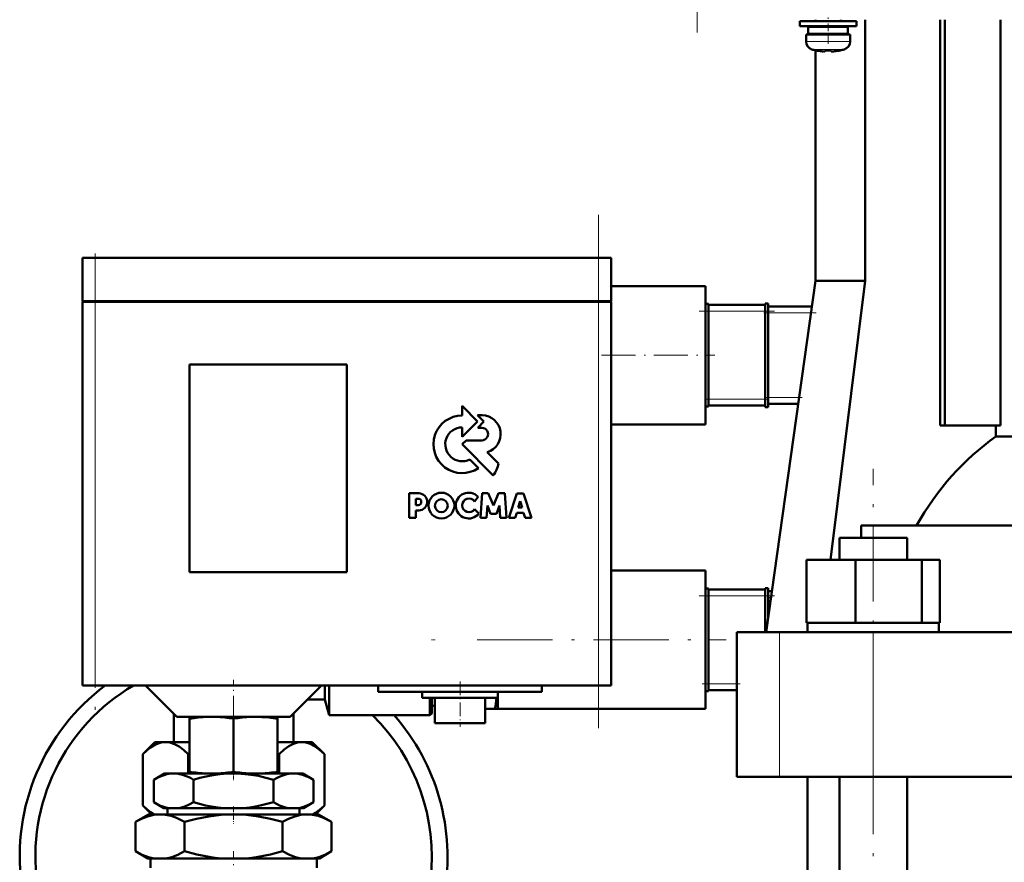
# Model space of a CAD drawing. Extents: x -1351 to 1763, y -1300 to 612.
# Tile 48 of 80: x 248 to 404, y -57 to 77. Entities that reach past the tile are written whole.
import ezdxf

# ---------------------------------------------------------------- set-up
doc = ezdxf.new("R2010")
doc.units = 0
doc.linetypes.add('DASHDOT', pattern=[18.5, 12, -3, 0.5, -3])

msp = doc.modelspace()

# ---------------------------------------------------------------- linework, layer by layer
at = {"color": 7, "linetype": 'DASHDOT', "lineweight": 18}
for p, q in [((355.31, 267.1), (355.31, 75.05)), ((339.6, -35.57), (339.6, 46.03)), ((259.6, 38.33), (259.6, -34.87)), ((383.27, -126.43), (383.27, 5.69)), ((320.3, -21.52), (359.9, -21.52))]:
    msp.add_line(p, q, dxfattribs=at)
at = {"color": 7, "lineweight": 50}
for p, q in [((376.1, 76.83), (371.6, 76.83)), ((371.6, 76.03), (371.6, 76.83)), ((374.1, 76.83), (374.1, 77.08)), ((376.1, 76.83), (380.6, 76.83)), ((378.1, 77.08), (378.1, 76.83)), ((380.6, 76.03), (380.6, 76.83)), ((382, 77.08), (382, 35.58)), ((393.92, 12.58), (393.92, 77.08)), ((394.63, 12.58), (394.63, 77.08)), ((403.48, 12.58), (403.48, 77.08)), ((376.1, 76.03), (371.6, 76.03)), ((376.1, 75.93), (372.95, 75.93)), ((372.95, 74.83), (372.95, 75.93)), ((374.1, 75.93), (374.1, 76.03)), ((376.1, 76.03), (380.6, 76.03)), ((379.25, 75.93), (376.1, 75.93)), ((378.1, 76.03), (378.1, 75.93)), ((379.25, 75.93), (379.25, 74.83)), ((372.6, 74.73), (376.1, 74.73)), ((372.6, 73.6), (372.6, 74.73)), ((376.1, 74.83), (372.95, 74.83)), ((374.1, 74.73), (374.1, 74.83)), ((379.25, 74.83), (376.1, 74.83)), ((379.6, 74.73), (376.1, 74.73)), ((378.1, 74.83), (378.1, 74.73)), ((379.6, 73.6), (379.6, 74.73)), ((374.1, 72.2), (374.1, 35.58)), ((374.17, 72.19), (374.18, 72.2)), ((375.6, 72.2), (375.6, 72.05)), ((376.6, 72.2), (376.6, 72.05)), ((378.02, 72.2), (378.03, 72.19)), ((259.6, 39.23), (257.6, 39.23)), ((257.6, 32.33), (257.6, 39.23)), ((259.6, 39.23), (339.6, 39.23)), ((341.6, 39.23), (339.6, 39.23)), ((341.6, 32.33), (341.6, 39.23)), ((341.6, 34.73), (356.6, 34.73)), ((356.6, 31.82), (356.6, 34.73)), ((374.1, 35.58), (366.25, -20.32)), ((382, 35.58), (374.1, 35.58)), ((382, 35.58), (376.49, -8.82)), ((259.6, 32.33), (257.6, 32.33)), ((257.6, 32.23), (258.19, 32.23)), ((257.6, 32.23), (257.6, -28.77)), ((257.7, 32.23), (257.7, 32.33)), ((258.19, 32.23), (259.6, 32.23)), ((259.6, 32.33), (339.6, 32.33)), ((339.6, 32.23), (259.6, 32.23)), ((341.6, 32.33), (339.6, 32.33)), ((339.6, 32.23), (341.02, 32.23)), ((341.02, 32.23), (341.6, 32.23)), ((341.5, 32.23), (341.5, 32.33)), ((341.6, -28.77), (341.6, 32.23)), ((356.6, 31.9), (357.1, 31.9)), ((356.6, 31.14), (356.6, 31.82)), ((357.1, 30.73), (357.1, 31.9)), ((366.1, 31.73), (357.1, 31.73)), ((366.1, 31.96), (366.1, 30.73)), ((366.6, 31.96), (366.1, 31.96)), ((366.6, 30.73), (366.6, 31.96)), ((373.53, 31.48), (366.6, 31.48)), ((356.6, 23.73), (356.6, 31.14)), ((357.1, 30.73), (357.1, 16.73)), ((366.1, 16.73), (366.1, 30.73)), ((366.6, 30.73), (366.6, 16.73)), ((356.6, 16.32), (356.6, 23.73)), ((274.6, -10.77), (274.6, 22.23)), ((274.6, 22.23), (299.6, 22.23)), ((299.6, 22.23), (299.6, -10.77)), ((320.39, 13.19), (317.93, 15.67)), ((317.93, 15.67), (317.93, 14.15)), ((356.6, 15.63), (356.6, 16.32)), ((357.1, 15.56), (357.1, 16.73)), ((357.1, 15.73), (366.1, 15.73)), ((366.1, 16.73), (366.1, 15.49)), ((366.6, 15.49), (366.6, 16.73)), ((366.6, 15.98), (371.35, 15.98)), ((320.39, 14.19), (321.38, 13.19)), ((321.11, 14.19), (320.39, 14.19)), ((356.6, 12.73), (356.6, 15.63)), ((356.6, 15.56), (357.1, 15.56)), ((366.6, 15.49), (366.1, 15.49)), ((317.93, 10.73), (320.39, 13.19)), ((321.38, 13.19), (320.4, 12.2)), ((341.6, 12.73), (356.6, 12.73)), ((393.92, 12.58), (394.63, 12.58)), ((394.63, 12.58), (403.48, 12.58)), ((402.75, 10.8), (402.75, 12.58)), ((317.93, 12.25), (317.93, 10.73)), ((320.4, 12.2), (321.06, 12.2)), ((318.58, 10.19), (317.95, 9.56)), ((317.95, 9.56), (322.88, 4.62)), ((321.06, 10.19), (318.58, 10.19)), ((402.75, 10.8), (425.1, 10.8)), ((323.73, 6.52), (321.93, 8.32)), ((320.53, 5.78), (319.15, 7.15)), ((311.04, 1.78), (309.53, 1.78)), ((309.53, 1.78), (309.53, -2.11)), ((321.11, 1.77), (320.85, -2.11)), ((322.09, 1.77), (321.11, 1.77)), ((322.91, -0.17), (322.09, 1.77)), ((323.73, 1.77), (322.91, -0.17)), ((324.71, 1.77), (323.73, 1.77)), ((324.97, -2.11), (324.71, 1.77)), ((326.65, 1.76), (325.34, -2.11)), ((327.67, 1.76), (326.65, 1.76)), ((328.98, -2.11), (327.67, 1.76)), ((310.58, 0.92), (310.93, 0.92)), ((310.58, -0.1), (310.58, 0.92)), ((319.9, 0.46), (320.46, 1.23)), ((326.84, -0.46), (327.17, 0.5)), ((327.17, 0.5), (327.47, -0.46)), ((310.93, -0.1), (310.58, -0.1)), ((310.58, -0.95), (311.04, -0.95)), ((310.58, -2.11), (310.58, -0.95)), ((320.58, -1.44), (319.91, -0.75)), ((321.81, -2.11), (321.94, -0.18)), ((321.94, -0.18), (322.44, -1.51)), ((322.44, -1.51), (323.38, -1.51)), ((323.38, -1.51), (323.88, -0.18)), ((323.88, -0.18), (324, -2.11)), ((326.38, -2.11), (326.62, -1.33)), ((326.62, -1.33), (327.69, -1.33)), ((327.47, -0.46), (326.84, -0.46)), ((327.69, -1.33), (327.94, -2.11)), ((309.53, -2.11), (310.58, -2.11)), ((320.85, -2.11), (321.81, -2.11)), ((324, -2.11), (324.97, -2.11)), ((325.34, -2.11), (326.38, -2.11)), ((327.94, -2.11), (328.98, -2.11)), ((425.1, -3.32), (381.34, -3.32)), ((381.34, -3.32), (381.34, -5.32)), ((377.89, -5.32), (379.46, -5.32)), ((377.89, -8.82), (377.89, -5.32)), ((379.46, -5.32), (388.65, -5.32)), ((388.65, -8.82), (388.65, -5.32)), ((372.67, -8.82), (380.43, -8.82)), ((372.67, -18.82), (372.67, -8.82)), ((380.43, -8.82), (391.02, -8.82)), ((380.43, -18.82), (380.43, -8.82)), ((391.02, -18.82), (391.02, -8.82)), ((391.02, -8.82), (393.86, -8.82)), ((393.86, -18.82), (393.86, -8.82)), ((299.6, -10.77), (274.6, -10.77)), ((341.6, -10.52), (356.6, -10.52)), ((356.6, -13.43), (356.6, -10.52)), ((356.6, -13.35), (357.1, -13.35)), ((356.6, -14.11), (356.6, -13.43)), ((357.1, -14.52), (357.1, -13.35)), ((366.1, -13.52), (357.1, -13.52)), ((366.1, -13.29), (366.1, -14.52)), ((366.6, -13.29), (366.1, -13.29)), ((366.6, -14.52), (366.6, -13.29)), ((367.17, -13.77), (366.6, -13.77)), ((356.6, -21.52), (356.6, -14.11)), ((357.1, -14.52), (357.1, -28.52)), ((366.1, -20.32), (366.1, -14.52)), ((366.6, -14.52), (366.6, -17.79)), ((361.6, -20.32), (368.39, -20.32)), ((361.6, -43.32), (361.6, -20.32)), ((368.39, -20.32), (383.26, -20.32)), ((372.67, -18.82), (373.47, -18.82)), ((372.82, -20.32), (372.82, -18.82)), ((373.47, -18.82), (379.63, -18.82)), ((389.27, -20.32), (377.27, -20.32)), ((379.63, -18.82), (380.43, -18.82)), ((380.43, -18.82), (381.52, -18.82)), ((381.52, -18.82), (389.93, -18.82)), ((383.26, -20.32), (499.94, -20.32)), ((389.93, -18.82), (391.02, -18.82)), ((391.02, -18.82), (391.32, -18.82)), ((391.32, -18.82), (393.72, -18.82)), ((393.57, -18.82), (393.86, -18.82)), ((393.72, -18.82), (393.72, -20.32)), ((356.6, -28.93), (356.6, -21.52)), ((258.19, -28.77), (257.6, -28.77)), ((259.6, -28.77), (258.19, -28.77)), ((259.6, -28.77), (339.6, -28.77)), ((272.6, -33.77), (267.6, -28.77)), ((290.6, -33.77), (295.6, -28.77)), ((296.1, -31.02), (296.1, -28.77)), ((296.77, -33.52), (296.77, -28.77)), ((304.6, -28.77), (304.6, -29.77)), ((330.6, -28.77), (330.6, -29.77)), ((341.02, -28.77), (339.6, -28.77)), ((341.6, -28.77), (341.02, -28.77)), ((356.6, -29.62), (356.6, -28.93)), ((356.6, -32.52), (356.6, -29.62)), ((356.6, -29.69), (357.1, -29.69)), ((357.1, -29.69), (357.1, -28.52)), ((357.1, -29.52), (361.6, -29.52)), ((293.35, -31.02), (296.1, -31.02)), ((296.1, -31.02), (296.77, -33.52)), ((317.6, -29.77), (304.6, -29.77)), ((311.6, -29.77), (311.6, -30.77)), ((311.6, -30.77), (317.6, -30.77)), ((312.8, -33.52), (312.8, -30.77)), ((313.1, -33.22), (313.1, -30.77)), ((313.6, -30.77), (313.6, -34.77)), ((330.6, -29.77), (317.6, -29.77)), ((317.6, -30.77), (323.6, -30.77)), ((321.6, -30.77), (321.6, -34.77)), ((323.6, -29.77), (323.6, -32.52)), ((323.6, -29.77), (323.6, -30.77)), ((313.1, -32), (313.6, -32)), ((321.6, -32.52), (323.15, -32.52)), ((323.6, -32.52), (323.15, -32.52)), ((323.6, -32.52), (356.6, -32.52)), ((272.1, -33.27), (272.1, -37.77)), ((272.6, -33.77), (281.6, -33.77)), ((274.6, -34.06), (274.6, -33.77)), ((274.6, -34.06), (274.6, -42.5)), ((281.6, -33.77), (290.6, -33.77)), ((281.6, -34.05), (281.6, -42.5)), ((288.6, -33.77), (288.6, -34.06)), ((288.6, -34.06), (288.6, -42.5)), ((291.1, -37.77), (291.1, -33.27)), ((296.77, -33.52), (312.8, -33.52)), ((313.1, -33.22), (312.8, -33.52)), ((313.6, -34.77), (317.6, -34.77)), ((317.6, -34.77), (321.6, -34.77)), ((269.1, -37.77), (267.17, -39.71)), ((270.63, -37.77), (269.1, -37.77)), ((270.63, -37.78), (270.78, -37.77)), ((270.78, -37.77), (270.63, -37.77)), ((274.6, -37.77), (270.78, -37.77)), ((274.6, -37.77), (270.94, -37.77)), ((272.1, -37.77), (270.94, -37.77)), ((292.26, -37.77), (288.6, -37.77)), ((292.43, -37.77), (288.6, -37.77)), ((292.26, -37.77), (291.1, -37.77)), ((294.1, -37.77), (292.43, -37.77)), ((294.1, -37.77), (296.04, -39.71)), ((267.17, -39.71), (267.17, -47.84)), ((274.38, -39.71), (274.6, -39.6)), ((274.38, -39.71), (274.38, -42.77)), ((288.6, -39.6), (288.82, -39.71)), ((288.82, -39.71), (288.82, -42.77)), ((296.04, -39.71), (296.04, -47.84)), ((270.6, -42.77), (268.9, -43.76)), ((268.9, -47.35), (268.9, -43.76)), ((272.08, -42.77), (270.6, -42.77)), ((281.6, -42.77), (272.08, -42.77)), ((274.6, -42.77), (274.6, -42.5)), ((274.6, -42.77), (277.27, -42.77)), ((275.25, -47.35), (275.25, -43.76)), ((278.97, -42.77), (277.27, -42.77)), ((278.97, -42.77), (284.23, -42.77)), ((291.13, -42.77), (281.6, -42.77)), ((285.93, -42.77), (284.23, -42.77)), ((285.93, -42.77), (288.6, -42.77)), ((287.95, -47.35), (287.95, -43.76)), ((288.6, -42.5), (288.6, -42.77)), ((292.6, -42.77), (291.13, -42.77)), ((292.6, -42.77), (294.3, -43.76)), ((294.3, -47.35), (294.3, -43.76)), ((368.39, -43.32), (361.6, -43.32)), ((383.26, -43.32), (368.39, -43.32)), ((372.85, -115.42), (372.85, -43.32)), ((377.89, -115.42), (377.89, -43.32)), ((499.94, -43.32), (383.26, -43.32)), ((388.65, -115.42), (388.65, -43.32)), ((268.6, -49.27), (267.17, -47.84)), ((270.49, -48.27), (268.9, -47.35)), ((271.3, -48.27), (270.49, -48.27)), ((271.12, -48.27), (271.12, -49.27)), ((271.3, -48.27), (272.86, -48.27)), ((280.04, -48.27), (272.86, -48.27)), ((280.04, -48.27), (283.16, -48.27)), ((290.35, -48.27), (283.16, -48.27)), ((290.35, -48.27), (291.91, -48.27)), ((292.71, -48.27), (291.91, -48.27)), ((292.08, -48.27), (292.08, -49.27)), ((292.71, -48.27), (294.3, -47.35)), ((294.6, -49.27), (296.04, -47.84)), ((268.1, -49.27), (266.01, -50.48)), ((269.91, -49.27), (268.1, -49.27)), ((281.6, -49.27), (269.91, -49.27)), ((293.29, -49.27), (281.6, -49.27)), ((295.1, -49.27), (293.29, -49.27)), ((295.1, -49.27), (297.19, -50.48)), ((266.01, -55.15), (266.01, -50.48)), ((273.81, -55.15), (273.81, -50.48)), ((289.4, -55.15), (289.4, -50.48)), ((297.19, -55.15), (297.19, -50.48)), ((267.97, -56.27), (266.01, -55.15)), ((268.95, -56.27), (267.97, -56.27)), ((268.38, -57.77), (268.38, -56.27)), ((268.95, -56.27), (270.87, -56.27)), ((279.69, -56.27), (270.87, -56.27)), ((279.69, -56.27), (283.52, -56.27)), ((292.34, -56.27), (283.52, -56.27)), ((292.34, -56.27), (294.25, -56.27)), ((295.24, -56.27), (294.25, -56.27)), ((294.82, -57.77), (294.82, -56.27)), ((295.24, -56.27), (297.19, -55.15))]:
    msp.add_line(p, q, dxfattribs=at)
at = {"color": 7, "linetype": 'DASHDOT', "lineweight": 18, "ltscale": 0.104369}
msp.add_line((376.1, 73.25), (376.1, 77.42), dxfattribs=at)
at = {"color": 7, "lineweight": 18}
for p, q in [((376.1, 73.6), (372.6, 73.6)), ((376.13, 73.6), (376.1, 73.6)), ((376.13, 73.6), (379.6, 73.6)), ((376.1, 72.35), (373.53, 72.35)), ((376.13, 72.35), (376.1, 72.35)), ((378.67, 72.35), (376.13, 72.35)), ((259.6, 32.33), (259.6, 39.23)), ((339.6, 32.33), (339.6, 39.23)), ((259.6, 32.23), (259.6, 32.33)), ((259.6, -28.77), (259.6, 32.23)), ((339.6, 32.23), (339.6, 32.33)), ((339.6, 32.23), (339.6, -28.77)), ((356.6, 30.73), (357.1, 30.73)), ((357.1, 30.73), (366.1, 30.73)), ((366.6, 30.73), (366.1, 30.73)), ((366.6, 30.48), (373.38, 30.48)), ((356.6, 16.73), (357.1, 16.73)), ((366.1, 16.73), (357.1, 16.73)), ((366.6, 16.73), (366.1, 16.73)), ((371.49, 16.98), (366.6, 16.98)), ((356.6, -14.52), (357.1, -14.52)), ((357.1, -14.52), (366.1, -14.52)), ((366.6, -14.52), (366.1, -14.52)), ((366.6, -14.77), (367.03, -14.77)), ((368.39, -43.32), (368.39, -20.32)), ((383.26, -43.32), (383.26, -20.32)), ((356.6, -28.52), (357.1, -28.52)), ((361.6, -28.52), (357.1, -28.52))]:
    msp.add_line(p, q, dxfattribs=at)
at = {"color": 7, "linetype": 'DASHDOT', "lineweight": 18, "ltscale": 0.000941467}
msp.add_line((375.1, 72.05), (375.1, 72.01), dxfattribs=at)
at = {"color": 7, "linetype": 'DASHDOT', "lineweight": 18, "ltscale": 0.000794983}
msp.add_line((377.1, 72.05), (377.1, 72.02), dxfattribs=at)
at = {"color": 7, "linetype": 'DASHDOT', "lineweight": 18, "ltscale": 0.207015}
msp.add_line((259.6, 39.92), (259.6, 31.64), dxfattribs=at)
at = {"color": 7, "linetype": 'DASHDOT', "lineweight": 18, "ltscale": 0.3}
for p, q in [((355.6, 30.73), (367.6, 30.73)), ((355.6, -14.52), (367.6, -14.52))]:
    msp.add_line(p, q, dxfattribs=at)
at = {"color": 7, "linetype": 'DASHDOT', "lineweight": 18, "ltscale": 0.207707}
msp.add_line((365.91, 30.48), (374.22, 30.48), dxfattribs=at)
at = {"color": 7, "linetype": 'DASHDOT', "lineweight": 18, "ltscale": 0.450021}
msp.add_line((340.1, 23.73), (358.1, 23.73), dxfattribs=at)
at = {"color": 7, "linetype": 'DASHDOT', "lineweight": 18, "ltscale": 0.014999}
msp.add_line((356.55, 16.73), (357.15, 16.73), dxfattribs=at)
at = {"color": 7, "linetype": 'DASHDOT', "lineweight": 18, "ltscale": 0.015015}
msp.add_line((366.65, 16.73), (366.05, 16.73), dxfattribs=at)
at = {"color": 7, "linetype": 'DASHDOT', "lineweight": 18, "ltscale": 0.146573}
msp.add_line((366.11, 16.98), (371.98, 16.98), dxfattribs=at)
at = {"color": 7, "linetype": 'DASHDOT', "lineweight": 18, "ltscale": 0.016922}
msp.add_line((366.55, -14.77), (367.22, -14.77), dxfattribs=at)
at = {"color": 7, "linetype": 'DASHDOT', "lineweight": 18, "ltscale": 0.014984}
msp.add_line((313.05, -21.52), (313.65, -21.52), dxfattribs=at)
at = {"color": 7, "linetype": 'DASHDOT', "lineweight": 18, "ltscale": 0.27}
msp.add_line((281.6, -38.67), (281.6, -27.87), dxfattribs=at)
at = {"color": 7, "linetype": 'DASHDOT', "lineweight": 18, "ltscale": 0.180015}
msp.add_line((317.6, -28.17), (317.6, -35.37), dxfattribs=at)
at = {"color": 7, "linetype": 'DASHDOT', "lineweight": 18, "ltscale": 0.149994}
msp.add_line((356.1, -28.52), (362.1, -28.52), dxfattribs=at)
at = {"color": 7, "linetype": 'DASHDOT', "lineweight": 18, "ltscale": 0.037938}
msp.add_line((281.6, -42.38), (281.6, -43.89), dxfattribs=at)
at = {"color": 7, "linetype": 'DASHDOT', "lineweight": 18, "ltscale": 0.066602}
msp.add_line((281.6, -48.05), (281.6, -50.72), dxfattribs=at)
at = {"color": 7, "linetype": 'DASHDOT', "lineweight": 18, "ltscale": 0.340646}
msp.add_line((281.6, -68.76), (281.6, -55.14), dxfattribs=at)
at = {"color": 7, "lineweight": 50}
for points in [[(375.6, 72.05), (375.6, 72.04), (375.6, 72.04), (375.59, 72.04), (375.57, 72.03), (375.51, 72.02), (375.1, 72.05)], [(376.6, 72.05), (376.6, 72.04), (376.61, 72.04), (376.62, 72.03), (376.65, 72.03)], [(376.6, 72.05), (376.6, 72.04), (376.61, 72.04), (376.61, 72.04), (376.63, 72.03), (376.68, 72.03), (376.83, 72.03), (377.1, 72.05)], [(270.63, -37.78), (270.27, -37.81), (269.91, -37.89), (269.18, -38.18), (268.4, -38.65), (267.8, -39.11), (267.17, -39.71)], [(270.78, -37.77), (271.48, -37.85), (272.2, -38.09), (272.96, -38.51), (273.64, -39.02), (274.38, -39.71)], [(288.82, -39.71), (289.64, -38.96), (290.39, -38.42), (291.1, -38.05), (291.77, -37.84), (292.43, -37.77)], [(292.43, -37.77), (293.08, -37.84), (293.75, -38.05), (294.46, -38.42), (295.21, -38.96), (296.04, -39.71)], [(272.08, -42.77), (271.54, -42.8), (271.01, -42.89), (270.54, -43.02), (270.08, -43.18), (269.48, -43.44), (268.9, -43.76)], [(275.25, -43.76), (274.73, -43.47), (274.21, -43.23), (273.5, -42.98), (272.79, -42.83), (272.08, -42.77)], [(281.6, -42.77), (280.53, -42.8), (279.46, -42.89), (278.34, -43.05), (277.23, -43.26), (276.23, -43.49), (275.25, -43.76)], [(287.95, -43.76), (286.75, -43.44), (285.54, -43.17), (283.91, -42.91), (282.26, -42.78), (281.6, -42.77)], [(291.13, -42.77), (290.59, -42.8), (290.06, -42.89), (289.59, -43.02), (289.13, -43.18), (288.54, -43.44), (287.95, -43.76)], [(294.3, -43.76), (293.78, -43.47), (293.26, -43.23), (292.56, -42.98), (291.85, -42.83), (291.13, -42.77)], [(268.99, -49.27), (268.4, -48.9), (267.8, -48.43), (267.17, -47.84)], [(268.9, -47.35), (269.85, -47.84), (270.33, -48.02), (270.81, -48.17), (271.3, -48.27)], [(272.86, -48.27), (273.34, -48.17), (273.83, -48.02), (274.55, -47.73), (275.25, -47.35)], [(275.25, -47.35), (277.15, -47.84), (278.11, -48.02), (279.08, -48.17), (280.04, -48.27)], [(283.16, -48.27), (284.13, -48.17), (285.1, -48.02), (286.06, -47.83), (287.95, -47.35)], [(287.95, -47.35), (288.9, -47.84), (289.38, -48.02), (289.87, -48.17), (290.35, -48.27)], [(291.91, -48.27), (292.4, -48.17), (292.88, -48.02), (293.6, -47.73), (294.3, -47.35)], [(294.21, -49.27), (294.62, -49.02), (295.05, -48.71), (295.53, -48.32), (296.04, -47.84)], [(269.91, -49.27), (269.42, -49.29), (268.92, -49.36), (267.94, -49.6), (266.97, -49.98), (266.01, -50.48)], [(273.81, -50.48), (273.17, -50.13), (272.53, -49.84), (271.66, -49.53), (270.79, -49.34), (269.91, -49.27)], [(281.6, -49.27), (280.61, -49.29), (279.62, -49.36), (277.66, -49.6), (275.72, -49.98), (273.81, -50.48)], [(289.4, -50.48), (287.48, -49.98), (285.54, -49.6), (283.58, -49.36), (282.59, -49.29), (281.6, -49.27)], [(293.29, -49.27), (292.8, -49.29), (292.31, -49.36), (291.32, -49.6), (290.35, -49.98), (289.4, -50.48)], [(297.19, -50.48), (296.55, -50.13), (295.91, -49.84), (295.05, -49.53), (294.17, -49.34), (293.29, -49.27)], [(266.01, -55.15), (267.08, -55.69), (268.05, -56.06), (268.95, -56.27)], [(270.87, -56.27), (271.77, -56.06), (272.74, -55.69), (273.81, -55.15)], [(273.81, -55.15), (275.75, -55.65), (277.71, -56.03), (278.69, -56.17), (279.69, -56.27)], [(283.52, -56.27), (284.51, -56.17), (285.5, -56.03), (287.46, -55.65), (289.4, -55.15)], [(289.4, -55.15), (290.47, -55.69), (291.43, -56.06), (292.34, -56.27)], [(294.25, -56.27), (295.15, -56.06), (296.12, -55.69), (297.19, -55.15)]]:
    msp.add_lwpolyline(points, dxfattribs=at)
for centre, radius in [((314.64, -0.18), 2.05), ((314.62, -0.2), 1.03)]:
    msp.add_circle(centre, radius, dxfattribs=at)
for centre, radius, start, end in [((373.9, 73.6), 1.3, 180, 253.3985), ((378.3, 73.6), 1.3, 286.6016, 360), ((376.1, 80.98), 9, 253.3985, 257.6222), ((376.1, 80.98), 8.99, 257.6503, 263.6107), ((376.1, 80.98), 8.99, 257.6503, 263.6107), ((375.56, 76.06), 4.04, 263.5178, 266.839), ((376.1, 82.09), 9.9, 267.106, 269.9999), ((376.1, 82.09), 9.9, 267.106, 269.9999), ((376.1, 82.09), 9.9, 269.9998, 272.8943), ((376.1, 82.09), 9.9, 269.9998, 272.8943), ((376.68, 75.6), 3.58, 272.1823, 275.7449), ((376.1, 80.98), 8.99, 276.3897, 282.3492), ((376.1, 80.98), 8.99, 276.3893, 282.3497), ((376.1, 80.98), 9, 282.3778, 286.6016), ((317.94, 9.56), 4.58, 90.1383, 304.4298), ((321.05, 11.19), 3, 287.1499, 88.7273), ((317.94, 9.56), 2.69, 90.2347, 296.6674), ((321.06, 11.19), 1, 269.9385, 89.9386), ((318.07, 7.89), 5.82, 325.8057, 346.3515), ((311.02, 0.41), 1.36, 270.7089, 89.4662), ((318.97, -0.18), 2.05, 43.4814, 321.8497), ((310.93, 0.41), 0.509, 270.4383, 90.0947), ((319.01, -0.15), 1.08, 34.2807, 326.1974), ((281.6, -55.97), 34, 126.8713, 187.2665), ((281.6, -55.97), 31.5, 120.2908, 187.8467), ((280.22, -25.84), 43.44, 351.1556, 353.4847), ((278.37, -57.32), 23.56, 92.1952, 99.1944), ((277.88, -57.24), 23.48, 80.893, 87.8135), ((285.32, -57.24), 23.48, 92.1902, 99.1073), ((284.84, -57.32), 23.56, 80.8063, 87.8012), ((281.6, -55.97), 34, 298.5501, 41.3222), ((281.6, -55.97), 31.5, 301.1499, 45.4548), ((278.41, -18.89), 23.91, 260.8433, 267.2838), ((277.84, -18.97), 23.83, 272.708, 279.07), ((285.36, -18.97), 23.83, 260.9296, 267.2892), ((284.8, -18.89), 23.91, 272.719, 279.1561)]:
    msp.add_arc(centre, radius, start, end, dxfattribs=at)
msp.add_ellipse((423.94, -27.66), major_axis=(0, 45.33), ratio=0.882948, start_param=0.557887, end_param=1.00418, dxfattribs=at)

doc.saveas('drawing.dxf')
